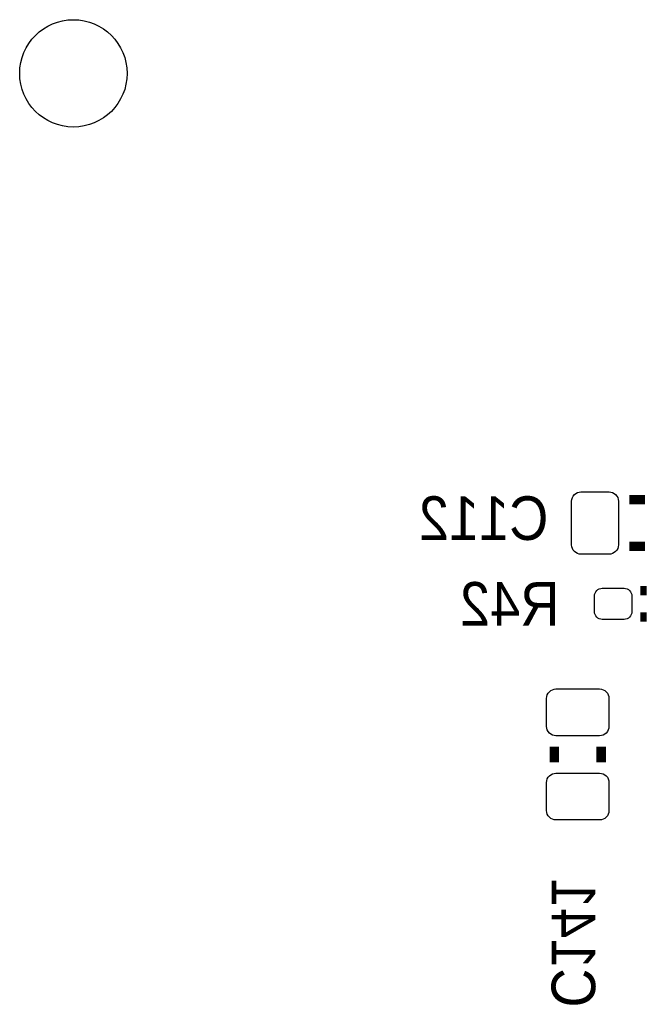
# Model space of a CAD drawing. Extents: x -0.29 to 4.07, y -1.92 to 2.35.
# Tile 3 of 6: x 1.62 to 2.02, y 0.5 to 1.13. Entities that reach past the tile are written whole.
import ezdxf

# ---------------------------------------------------------------- set-up
doc = ezdxf.new("R2010")
doc.units = 0
doc.layers.add('BOTTOM', color=2, linetype='CONTINUOUS')
doc.layers.add('SILKSCREEN_BOTTOM', color=231, linetype='CONTINUOUS')

msp = doc.modelspace()

# ---------------------------------------------------------------- linework, layer by layer
at = {"layer": 'BOTTOM'}
for points in [[(1.97989, 0.83186), (1.99789, 0.83186, -0.414214), (2.00389, 0.82586), (2.00389, 0.79786, -0.414214), (1.99789, 0.79186), (1.97989, 0.79186, -0.414214), (1.97389, 0.79786), (1.97389, 0.82586, -0.414214)], [(1.9935, 0.77), (2.0075, 0.77, -0.414214), (2.0125, 0.765), (2.0125, 0.755, -0.414214), (2.0075, 0.75), (1.9935, 0.75, -0.414214), (1.9885, 0.755), (1.9885, 0.765, -0.414214)], [(1.95783, 0.68137), (1.95783, 0.69937, -0.414214), (1.96383, 0.70537), (1.99183, 0.70537, -0.414214), (1.99783, 0.69937), (1.99783, 0.68137, -0.414214), (1.99183, 0.67537), (1.96383, 0.67537, -0.414214)], [(1.95783, 0.62737), (1.95783, 0.64537, -0.414214), (1.96383, 0.65137), (1.99183, 0.65137, -0.414214), (1.99783, 0.64537), (1.99783, 0.62737, -0.414214), (1.99183, 0.62137), (1.96383, 0.62137, -0.414214)]]:
    msp.add_lwpolyline(points, format="xyb", close=True, dxfattribs=at)
msp.add_circle((1.65421, 1.10037), 0.03445, dxfattribs=at)
at = {"layer": 'SILKSCREEN_BOTTOM', "const_width": 0.006}
for points in [[(2.01089, 0.82686), (2.02089, 0.82686)], [(2.01089, 0.79686), (2.02089, 0.79686)], [(2.018, 0.7685), (2.022, 0.7685)], [(2.018, 0.7515), (2.022, 0.7515)], [(1.96283, 0.65837), (1.96283, 0.66837)], [(1.99283, 0.65837), (1.99283, 0.66837)]]:
    msp.add_lwpolyline(points, dxfattribs=at)

# ---------------------------------------------------------------- texts
at = {"layer": 'SILKSCREEN_BOTTOM', "text_generation_flag": 2, "width": 0.928571}
for s, p in [('C112', (1.959, 0.801)), ('R42', (1.966, 0.746))]:
    msp.add_text(s, height=0.028, dxfattribs=at).set_placement(p)
msp.add_text('C141', height=0.028, rotation=270, dxfattribs=at).set_placement((1.961, 0.501))

doc.saveas('drawing.dxf')
